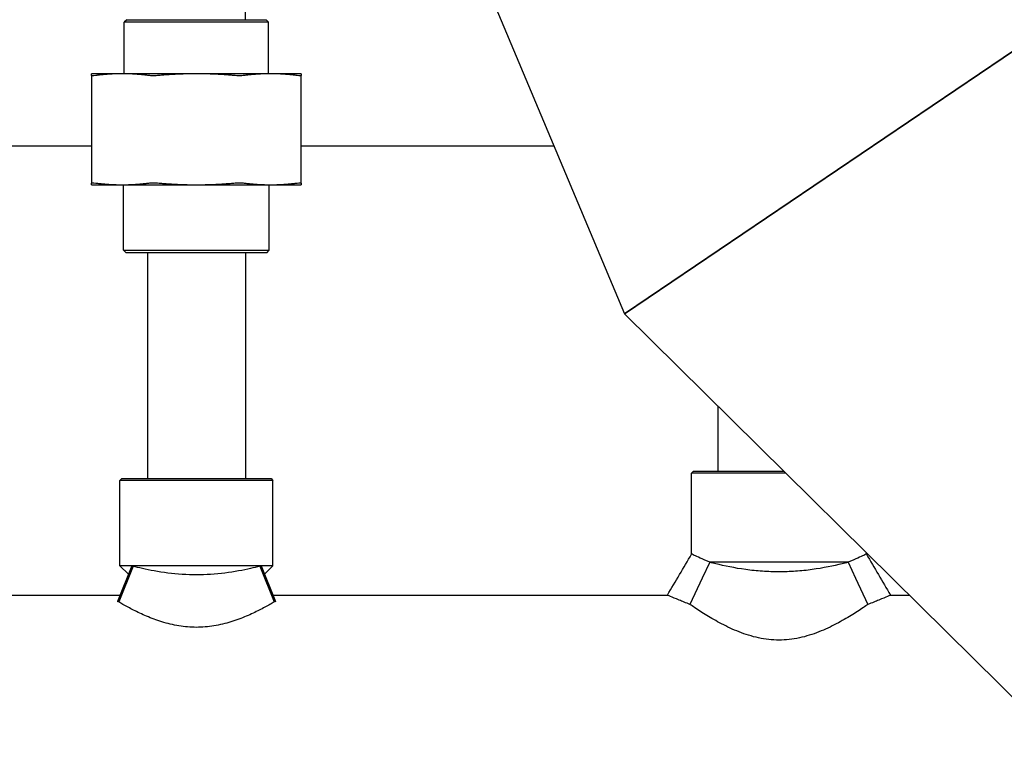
# Model space of a CAD drawing. Header units: inches. Extents: x 18 to 846, y -44 to 561.
# Tile 53 of 256: x 94 to 102.45, y 138.78 to 144.98. Entities that reach past the tile are written whole.
import ezdxf

# ---------------------------------------------------------------- set-up
doc = ezdxf.new("R2010")
doc.units = ezdxf.units.IN
doc.header["$LTSCALE"] = 24
doc.header["$MEASUREMENT"] = 0
doc.layers.add('Dimension (ANSI)', color=7, linetype='Continuous', lineweight=25)
doc.layers.add('Visible (ANSI)', color=7, linetype='Continuous', lineweight=30)
doc.styles.add('Note Text (ANSI)', font='tahoma.ttf')
doc.dimstyles.new('SB Fraction-16 (ANSI)', dxfattribs={"dimscale": 24, "dimtxt": 0.125, "dimasz": 0.098425, "dimexe": 0.125, "dimexo": 0.0625, "dimgap": 0.031496, "dimtad": 0, "dimtih": 1, "dimtoh": 1, "dimdec": 4, "dimrnd": 1e-08, "dimzin": 0, "dimdsep": 46, "dimlunit": 5, "dimtxsty": 'Note Text (ANSI)', "dimcen": 0.09, "dimdle": 0.393701, "dimclrd": 256, "dimclre": 256, "dimclrt": 256, "dimadec": 0, "dimazin": 3, "dimtfac": 0.96, "dimtofl": 0, "dimtmove": 0, "dimatfit": 3, "dimfxl": 1, "dimfrac": 2, "dimtolj": 1, "dimtzin": 12, "dimlwd": -1, "dimlwe": -1, "dimarcsym": 0})

# ---------------------------------------------------------------- blocks, each defined once
blk = doc.blocks.new('*D15')
at = {"layer": 'Defpoints', "color": 0, "transparency": 16777216}
for p in [(121.8191, 380.5815), (46.5863, 92.8698), (88.6941, 92.8698)]:
    blk.add_point(p, dxfattribs=at)
at = {"layer": 'Dimension (ANSI)', "transparency": 16777216}
for p, q in [((120.3191, 380.5815), (43.5863, 380.5815)), ((46.5863, 378.2193), (46.5863, 242.3754)), ((46.5863, 95.232), (46.5863, 237.0759)), ((87.1941, 92.8698), (43.5863, 92.8698))]:
    blk.add_line(p, q, dxfattribs=at)
for points in [[(46.1926, 378.2193), (46.98, 378.2193), (46.5863, 380.5815)], [(46.1926, 95.232), (46.98, 95.232), (46.5863, 92.8698)]]:
    blk.add_solid(points, dxfattribs=at)
at = {"layer": 'Dimension (ANSI)', "transparency": 16777216, "insert": (37.4463, 241.6195), "char_height": 3, "attachment_point": 1, "style": 'Note Text (ANSI)'}
blk.add_mtext('\\A1;287 11/16', dxfattribs=at)

msp = doc.modelspace()

# ---------------------------------------------------------------- linework, layer by layer
at = {"layer": 'Visible (ANSI)'}
for p, q in [((99.19004, 142.45264), (107.97201, 148.39431)), ((107.97201, 148.39431), (99.19004, 142.45264)), ((95.93486, 144.97591), (95.93486, 147.20741)), ((97.25228, 147.05537), (99.19004, 142.45264)), ((94.91694, 144.97591), (94.89611, 144.95508)), ((96.13361, 144.95508), (94.89611, 144.95508)), ((94.89611, 144.51191), (94.89611, 144.95508)), ((94.91694, 144.97591), (96.11278, 144.97591)), ((96.11278, 144.97591), (96.13361, 144.95508)), ((96.13361, 144.51191), (96.13361, 144.95508)), ((94.87847, 144.51191), (94.61486, 144.51191)), ((95.51486, 144.51191), (94.87847, 144.51191)), ((96.15126, 144.51191), (95.51486, 144.51191)), ((96.41486, 144.51191), (96.15126, 144.51191)), ((94.61486, 144.49703), (94.61486, 143.57429)), ((96.41486, 143.57429), (96.41486, 144.49703)), ((91.41486, 143.894), (94.61486, 143.894)), ((96.41486, 143.894), (98.58322, 143.894)), ((94.61486, 143.55941), (94.87847, 143.55941)), ((94.87847, 143.55941), (95.51486, 143.55941)), ((94.88986, 142.99674), (94.88986, 143.55941)), ((95.51486, 143.55941), (96.15126, 143.55941)), ((96.13986, 142.99674), (96.13986, 143.55941)), ((96.15126, 143.55941), (96.41486, 143.55941)), ((94.88986, 142.99674), (96.13986, 142.99674)), ((94.91069, 142.97591), (94.88986, 142.99674)), ((96.11903, 142.97591), (96.13986, 142.99674)), ((96.11903, 142.97591), (94.91069, 142.97591)), ((95.09486, 142.97591), (95.09486, 141.03841)), ((95.93486, 142.97591), (95.93486, 141.03841)), ((99.19004, 142.45264), (102.7417, 138.94184)), ((99.98986, 141.66202), (99.98986, 141.10091)), ((99.78049, 141.10091), (99.76486, 141.08528)), ((100.57331, 141.08528), (99.76486, 141.08528)), ((99.76486, 140.38971), (99.76486, 141.08528)), ((99.78049, 141.10091), (100.5575, 141.10091)), ((94.87424, 141.03841), (94.85861, 141.02278)), ((96.17111, 141.02278), (94.85861, 141.02278)), ((94.85861, 140.28841), (94.85861, 141.02278)), ((94.87424, 141.03841), (96.15549, 141.03841)), ((96.15549, 141.03841), (96.17111, 141.02278)), ((96.17111, 140.28841), (96.17111, 141.02278)), ((101.26486, 140.38971), (101.26486, 140.40169)), ((94.95955, 140.28841), (94.83681, 139.98328)), ((94.97083, 140.28544), (94.84824, 139.97923)), ((96.17111, 140.28841), (94.85861, 140.28841)), ((94.93059, 140.21643), (94.85861, 140.28841)), ((96.05889, 140.28544), (96.18148, 139.97923)), ((96.07017, 140.28841), (96.19291, 139.98328)), ((96.09913, 140.21643), (96.17111, 140.28841)), ((99.92172, 140.31966), (99.85689, 140.18232)), ((101.108, 140.31966), (99.92172, 140.31966)), ((101.108, 140.31966), (101.17283, 140.18232)), ((99.85689, 140.18232), (99.75095, 139.95788)), ((101.17283, 140.18232), (101.27877, 139.95788)), ((91.17074, 140.03841), (94.85898, 140.03841)), ((96.17074, 140.03841), (99.5578, 140.03841)), ((101.47193, 140.03841), (101.63237, 140.03841))]:
    msp.add_line(p, q, dxfattribs=at)
for points, weights in [([(94.61486, 144.49703), (94.61486, 144.51191), (94.61486, 144.51191)], [1.06851824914, 1.04951712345, 1]), ([(94.87847, 144.51191), (94.76837, 144.51191), (94.65147, 144.49703)], [1, 1.04951712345, 1.06851824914]), ([(95.10546, 144.49703), (94.98856, 144.51191), (94.87847, 144.51191)], [1.06851824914, 1.04951712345, 1]), ([(95.51486, 144.51191), (95.35916, 144.51191), (95.19385, 144.49703)], [1, 1.04951712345, 1.06851824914]), ([(95.83588, 144.49703), (95.67057, 144.51191), (95.51486, 144.51191)], [1.06851824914, 1.04951712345, 1]), ([(96.15126, 144.51191), (96.04116, 144.51191), (95.92427, 144.49703)], [1, 1.04951712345, 1.06851824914]), ([(96.37825, 144.49703), (96.26136, 144.51191), (96.15126, 144.51191)], [1.06851824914, 1.04951712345, 1]), ([(96.41486, 144.51191), (96.41486, 144.51191), (96.41486, 144.49703)], [1, 1.04951712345, 1.06851824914]), ([(94.61486, 143.55941), (94.61486, 143.55941), (94.61486, 143.57429)], [1, 1.04951712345, 1.06851824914]), ([(94.65147, 143.57429), (94.76837, 143.55941), (94.87847, 143.55941)], [1.06851824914, 1.04951712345, 1]), ([(94.87847, 143.55941), (94.98856, 143.55941), (95.10546, 143.57429)], [1, 1.04951712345, 1.06851824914]), ([(95.19385, 143.57429), (95.35916, 143.55941), (95.51486, 143.55941)], [1.06851824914, 1.04951712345, 1]), ([(95.51486, 143.55941), (95.67057, 143.55941), (95.83588, 143.57429)], [1, 1.04951712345, 1.06851824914]), ([(95.92427, 143.57429), (96.04116, 143.55941), (96.15126, 143.55941)], [1.06851824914, 1.04951712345, 1]), ([(96.15126, 143.55941), (96.26136, 143.55941), (96.37825, 143.57429)], [1, 1.04951712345, 1.06851824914]), ([(96.41486, 143.57429), (96.41486, 143.55941), (96.41486, 143.55941)], [1.06851824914, 1.04951712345, 1])]:
    msp.add_rational_spline(points, weights, degree=2, dxfattribs=at)
for points, knots in [([(94.65147, 144.49703), (94.63973, 144.49553), (94.63044, 144.4948), (94.61832, 144.4948), (94.61486, 144.49553), (94.61486, 144.49703)], [0.4147028, 0.4147028, 0.4147028, 0.4147028, 0.5353783, 0.5353783, 0.65605381, 0.65605381, 0.65605381, 0.65605381]), ([(95.19385, 144.49703), (95.17724, 144.49553), (95.16064, 144.4948), (95.13138, 144.4948), (95.1172, 144.49553), (95.10546, 144.49703)], [0.4147028, 0.4147028, 0.4147028, 0.4147028, 0.5353783, 0.5353783, 0.65605381, 0.65605381, 0.65605381, 0.65605381]), ([(95.92427, 144.49703), (95.91253, 144.49553), (95.89834, 144.4948), (95.86908, 144.4948), (95.85248, 144.49553), (95.83588, 144.49703)], [1.29267522, 1.29267522, 1.29267522, 1.29267522, 1.41335073, 1.41335073, 1.53402624, 1.53402624, 1.53402624, 1.53402624]), ([(96.41486, 144.49703), (96.41486, 144.49553), (96.41141, 144.4948), (96.39929, 144.4948), (96.38999, 144.49553), (96.37825, 144.49703)], [0.4147028, 0.4147028, 0.4147028, 0.4147028, 0.5353783, 0.5353783, 0.65605381, 0.65605381, 0.65605381, 0.65605381]), ([(94.61486, 143.57429), (94.61486, 143.57578), (94.61832, 143.57652), (94.63044, 143.57652), (94.63973, 143.57578), (94.65147, 143.57429)], [1.29267522, 1.29267522, 1.29267522, 1.29267522, 1.41335073, 1.41335073, 1.53402624, 1.53402624, 1.53402624, 1.53402624]), ([(95.10546, 143.57429), (95.1172, 143.57578), (95.13138, 143.57652), (95.16064, 143.57652), (95.17724, 143.57578), (95.19385, 143.57429)], [1.29267522, 1.29267522, 1.29267522, 1.29267522, 1.41335073, 1.41335073, 1.53402624, 1.53402624, 1.53402624, 1.53402624]), ([(95.83588, 143.57429), (95.85248, 143.57578), (95.86908, 143.57652), (95.89834, 143.57652), (95.91253, 143.57578), (95.92427, 143.57429)], [0.4147028, 0.4147028, 0.4147028, 0.4147028, 0.5353783, 0.5353783, 0.65605381, 0.65605381, 0.65605381, 0.65605381]), ([(96.37825, 143.57429), (96.38999, 143.57578), (96.39929, 143.57652), (96.41141, 143.57652), (96.41486, 143.57578), (96.41486, 143.57429)], [1.29267522, 1.29267522, 1.29267522, 1.29267522, 1.41335073, 1.41335073, 1.53402624, 1.53402624, 1.53402624, 1.53402624]), ([(99.92172, 140.31966), (99.91193, 140.32361), (99.90248, 140.32751), (99.86601, 140.34282), (99.84215, 140.35346), (99.80362, 140.3711), (99.78891, 140.37811), (99.76953, 140.38742), (99.76486, 140.38971), (99.76486, 140.38971)], [1.7089106, 1.7089106, 1.7089106, 1.7089106, 1.8299027, 1.8299027, 2.1951724, 2.1951724, 2.5604421, 2.5604421, 2.9257117, 2.9257117, 2.9257117, 2.9257117]), ([(101.26486, 140.38971), (101.26486, 140.38971), (101.26019, 140.38742), (101.24081, 140.37811), (101.22611, 140.3711), (101.18757, 140.35346), (101.16371, 140.34282), (101.12725, 140.32751), (101.11779, 140.32361), (101.108, 140.31966)], [8.7771352, 8.7771352, 8.7771352, 8.7771352, 9.1424048, 9.1424048, 9.5076745, 9.5076745, 9.8729442, 9.8729442, 9.9939363, 9.9939363, 9.9939363, 9.9939363]), ([(96.05889, 140.28544), (96.0338, 140.27891), (96.00671, 140.27225), (95.91626, 140.25176), (95.84055, 140.23735), (95.6795, 140.21733), (95.59413, 140.21198), (95.4356, 140.21198), (95.35023, 140.21733), (95.18918, 140.23735), (95.11346, 140.25176), (95.02301, 140.27225), (94.99593, 140.27891), (94.97083, 140.28544)], [3.4755205, 3.4755205, 3.4755205, 3.4755205, 3.7439866, 3.7439866, 4.3479773, 4.3479773, 4.9519679, 4.9519679, 5.5559585, 5.5559585, 6.1599491, 6.1599491, 6.4284153, 6.4284153, 6.4284153, 6.4284153]), ([(101.108, 140.31966), (101.09107, 140.31513), (101.07368, 140.31065), (100.98263, 140.28817), (100.8942, 140.26977), (100.75339, 140.25057), (100.70511, 140.24554), (100.60891, 140.23891), (100.56098, 140.23732), (100.46874, 140.23732), (100.42082, 140.23891), (100.32461, 140.24554), (100.27633, 140.25057), (100.13552, 140.26977), (100.04709, 140.28817), (99.95604, 140.31065), (99.93865, 140.31513), (99.92172, 140.31966)], [4.2072462, 4.2072462, 4.2072462, 4.2072462, 4.3758866, 4.3758866, 5.0787227, 5.0787227, 5.4301407, 5.4301407, 5.7815587, 5.7815587, 6.1329767, 6.1329767, 6.4843947, 6.4843947, 7.1872308, 7.1872308, 7.3558712, 7.3558712, 7.3558712, 7.3558712]), ([(99.75095, 139.95788), (99.71645, 139.97117), (99.685, 139.98392), (99.62663, 140.00822), (99.60134, 140.0192), (99.56692, 140.03431), (99.5578, 140.03841), (99.5578, 140.03841)], [8.6850018, 8.6850018, 8.6850018, 8.6850018, 9.053085, 9.053085, 9.4839021, 9.4839021, 9.9147192, 9.9147192, 9.9147192, 9.9147192]), ([(101.47193, 140.03841), (101.47193, 140.03841), (101.4628, 140.03431), (101.42838, 140.0192), (101.40309, 140.00822), (101.34472, 139.98392), (101.31327, 139.97117), (101.27877, 139.95788)], [3.3049064, 3.3049064, 3.3049064, 3.3049064, 3.7357235, 3.7357235, 4.1665406, 4.1665406, 4.5346238, 4.5346238, 4.5346238, 4.5346238]), ([(96.18148, 139.97923), (96.17038, 139.97267), (96.15846, 139.96573), (96.1181, 139.94274), (96.08694, 139.92571), (96.02085, 139.89203), (95.98341, 139.87409), (95.90171, 139.83934), (95.85744, 139.82257), (95.76429, 139.79376), (95.71532, 139.78176), (95.61556, 139.76548), (95.56476, 139.76125), (95.51486, 139.76125), (95.46496, 139.76125), (95.41416, 139.76548), (95.3144, 139.78176), (95.26543, 139.79376), (95.17229, 139.82257), (95.12802, 139.83934), (95.04631, 139.87409), (95.00887, 139.89203), (94.94278, 139.92571), (94.91162, 139.94274), (94.87126, 139.96573), (94.85934, 139.97267), (94.84824, 139.97923)], [-2.0693127, -2.0693127, -2.0693127, -2.0693127, -1.8977558, -1.8977558, -1.5209612, -1.5209612, -1.1407209, -1.1407209, -0.7604806, -0.7604806, -0.3802403, -0.3802403, 0, 0, 0, 0.3802403, 0.3802403, 0.7604806, 0.7604806, 1.1407209, 1.1407209, 1.5209612, 1.5209612, 1.8977558, 1.8977558, 2.0693127, 2.0693127, 2.0693127, 2.0693127]), ([(101.27877, 139.95788), (101.26643, 139.94937), (101.25323, 139.94037), (101.20755, 139.90973), (101.172, 139.88667), (101.09661, 139.84053), (101.0538, 139.81564), (100.96051, 139.7668), (100.91003, 139.74287), (100.8036, 139.70109), (100.74754, 139.68326), (100.63251, 139.65869), (100.57351, 139.65205), (100.51486, 139.65205), (100.45621, 139.65205), (100.39722, 139.65869), (100.28218, 139.68326), (100.22612, 139.70109), (100.11969, 139.74287), (100.06921, 139.7668), (99.97592, 139.81564), (99.93312, 139.84053), (99.85772, 139.88667), (99.82217, 139.90973), (99.77649, 139.94037), (99.76329, 139.94937), (99.75095, 139.95788)], [-2.4180099, -2.4180099, -2.4180099, -2.4180099, -2.2260073, -2.2260073, -1.787665, -1.787665, -1.3407488, -1.3407488, -0.8938325, -0.8938325, -0.4469163, -0.4469163, 0, 0, 0, 0.4469163, 0.4469163, 0.8938325, 0.8938325, 1.3407488, 1.3407488, 1.787665, 1.787665, 2.2260073, 2.2260073, 2.4180099, 2.4180099, 2.4180099, 2.4180099])]:
    msp.add_open_spline(points, degree=3, knots=knots, dxfattribs=at)
for points in [[(99.5578, 140.03841), (99.62677, 140.15554), (99.69589, 140.27258), (99.76486, 140.38971)], [(101.26486, 140.38971), (101.33383, 140.27258), (101.40295, 140.15554), (101.47193, 140.03841)], [(94.97083, 140.28544), (94.96702, 140.28644), (94.96326, 140.28742), (94.95955, 140.28841)], [(96.07017, 140.28841), (96.06646, 140.28742), (96.0627, 140.28644), (96.05889, 140.28544)], [(94.84824, 139.97923), (94.84438, 139.98059), (94.84057, 139.98194), (94.83681, 139.98328)], [(96.19291, 139.98328), (96.18915, 139.98194), (96.18534, 139.98059), (96.18148, 139.97923)]]:
    msp.add_open_spline(points, degree=3, dxfattribs=at)

# ---------------------------------------------------------------- dimensions: what is measured, and where the dimension line sits
at = {"layer": 'Dimension (ANSI)'}
dim = msp.add_linear_dim(base=(46.58635, 92.8698), p1=(121.81912, 380.5815), p2=(88.69412, 92.8698), angle=270, dimstyle='SB Fraction-16 (ANSI)', override={"dimgap": 0.031496, "dimdec": 4, "dimtol": 0, "dimlim": 0, "dimtp": 0, "dimtm": 0, "dimtdec": 2, "dimatfit": 1}, dxfattribs=at)
dim.commit()
dim.dimension.update_dxf_attribs({"geometry": '*D15', "text_midpoint": (46.58635, 239.72565), "dimtype": 160})

doc.saveas('drawing.dxf')
